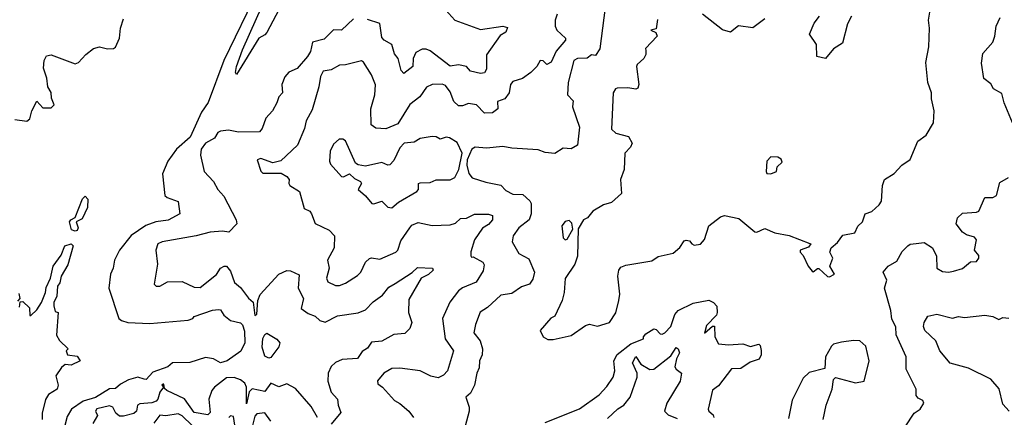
# Model space of a CAD drawing. Extents: x 1995161 to 2088924, y 769148 to 906007.
# Tile 100 of 256: x 2025930 to 2030812, y 811835 to 813807. Entities that reach past the tile are written whole.
import ezdxf

# ---------------------------------------------------------------- set-up
doc = ezdxf.new("R2010")
doc.units = 0

msp = doc.modelspace()

# ---------------------------------------------------------------- linework, layer by layer
at = {"layer": '0CON20XD'}
for points in [[(2028858.5, 814075), (2028807, 813663), (2028785, 813630), (2028765, 813632.5), (2028743, 813617), (2028695, 813614.6), (2028676.7, 813605), (2028650, 813495), (2028645.6, 813435), (2028674, 813405), (2028670.8, 813375), (2028705.4, 813275), (2028695.7, 813185), (2028665, 813166.2), (2028625, 813169.3), (2028584.1, 813144.1), (2028535, 813149.2), (2028501.4, 813161.4), (2028370.5, 813170.5), (2028325, 813179.1), (2028245, 813170.6), (2028187.5, 813175), (2028171.2, 813165), (2028148, 813112), (2028146.9, 813085), (2028156.9, 813045), (2028173.5, 813023.5), (2028241.7, 813001.7), (2028315, 812987.3), (2028340, 812960), (2028375, 812941.9), (2028425, 812940), (2028459.4, 812909.4), (2028465.8, 812895), (2028466.2, 812845), (2028455.9, 812815), (2028404.4, 812775), (2028377.1, 812735), (2028371.4, 812705), (2028405, 812648.2), (2028455, 812621.2), (2028482.8, 812555), (2028475, 812520), (2028457.1, 812495), (2028417.4, 812482.6), (2028370.8, 812449.2), (2028315, 812441.2), (2028250.1, 812379.9), (2028212.7, 812357.2), (2028189.6, 812295), (2028181.8, 812255), (2028212.4, 812215), (2028224.6, 812174.6), (2028223.6, 812145), (2028210.5, 812115), (2028208.8, 812081.2), (2028196.4, 812053.6), (2028185.4, 811994.6), (2028165.5, 811954.5), (2028142.5, 811935), (2028158.8, 811885), (2028158.8, 811865), (2028123.3, 811735)], [(2027112.3, 813957.7), (2026942.5, 813605), (2026865, 813395.8), (2026831.7, 813348.3), (2026775.4, 813224.6), (2026706.9, 813165), (2026664.6, 813105), (2026637.7, 813042.3), (2026650, 812935), (2026660.8, 812925), (2026715.6, 812905), (2026724.2, 812845), (2026666.2, 812813.8), (2026605, 812805.3), (2026555, 812786.7), (2026483, 812737), (2026425, 812663.8), (2026399.4, 812615), (2026392.9, 812575), (2026380.8, 812545), (2026371.2, 812475), (2026421.2, 812325), (2026433.8, 812315), (2026465.4, 812305.4), (2026575, 812300.4), (2026765, 812317.5), (2026787.5, 812325), (2026795, 812335.7), (2026886.4, 812366.4), (2026915, 812370), (2026925, 812367.5), (2026942.1, 812342.1), (2026975, 812315.3), (2027025, 812304.5), (2027034.7, 812294.7), (2027045, 812262), (2027045.4, 812204.6), (2027026.7, 812163.3), (2026958.6, 812115), (2026925, 812106), (2026890, 812125), (2026851.5, 812131.5), (2026773.5, 812106.5), (2026687.5, 812105), (2026663.8, 812085), (2026590.6, 812059.4), (2026556.5, 812023.5), (2026546.7, 812025), (2026515, 812034.3), (2026469.5, 812020.5), (2026429.9, 812000.1), (2026405, 811978.4), (2026375, 811975.9), (2026305, 811933.1), (2026244.3, 811915.7), (2026186.4, 811875), (2026165, 811840), (2026153.1, 811795)], [(2027215, 813856.9), (2027155, 813744), (2027145, 813732), (2027115, 813715.7), (2027005, 813536.2), (2027000.6, 813545), (2027004.7, 813574.7), (2027035, 813658.2), (2027167.4, 813955)], [(2028043.3, 813855), (2028088.1, 813805), (2028215, 813758.2), (2028325, 813774.3), (2028347.8, 813767.8), (2028340, 813745), (2028311.7, 813728.3), (2028245, 813632.5), (2028245, 813562.1), (2028235, 813543.9), (2028215, 813540.4), (2028165, 813552.7), (2028145, 813575.5), (2028105, 813582.9), (2028065, 813577.5), (2027965, 813652.6), (2027945, 813661.4), (2027925, 813661), (2027894, 813645), (2027881.1, 813615), (2027879.2, 813575), (2027835, 813540.8), (2027821.5, 813555), (2027806.6, 813615), (2027788.2, 813638.2), (2027775, 813684.2), (2027737.3, 813705), (2027725, 813718.5), (2027715, 813788.4), (2027655, 813808.4)], [(2028549.4, 812220.6), (2028575, 812221.9), (2028665, 812240.4), (2028735, 812290), (2028755, 812296.7), (2028795, 812288), (2028853.8, 812305), (2028885, 812353.3), (2028901.1, 812415), (2028905.2, 812445.2), (2028895.2, 812535), (2028900.2, 812565), (2028910.2, 812579.8), (2028935, 812590.3), (2029065, 812611.5), (2029095, 812632.5), (2029170, 812650), (2029202.5, 812677.5), (2029225, 812710), (2029235, 812713.8), (2029250.7, 812710.7), (2029262, 812695), (2029275, 812688.9), (2029305, 812693.3), (2029325, 812717.5), (2029346.7, 812785), (2029405, 812830), (2029425, 812836.2), (2029495, 812822), (2029575, 812755.8), (2029585, 812754), (2029625, 812771.9), (2029675, 812750), (2029745, 812736.7), (2029847.7, 812697.7), (2029852.5, 812695), (2029840.7, 812679.3), (2029800, 812665), (2029800, 812655), (2029815, 812637.5), (2029840, 812585), (2029859.3, 812559.3), (2029865, 812556.7), (2029885, 812573.3), (2029893, 812573), (2029935, 812533.3), (2029945, 812532), (2029970, 812545), (2029947.5, 812585), (2029961.2, 812625), (2029947.5, 812655), (2029953.3, 812675), (2029985, 812702.5), (2030011.8, 812738.2), (2030070.1, 812749.9), (2030085, 812783.1), (2030108.6, 812805), (2030121.5, 812845), (2030155, 812856.8), (2030191.5, 812888.5), (2030202.5, 812907.5), (2030208, 812985), (2030217.9, 813015), (2030265.7, 813044.3), (2030303.6, 813086.4), (2030345, 813114), (2030383.1, 813205), (2030424.2, 813235), (2030461.2, 813295), (2030464.4, 813355), (2030451.2, 813415), (2030451.2, 813445), (2030432.5, 813495), (2030422.5, 813595), (2030437.7, 813672.3), (2030441.2, 813765), (2030436, 813805), (2030442.1, 813845)], [(2026425.2, 813714.8), (2026429.3, 813765), (2026445, 813810.8)], [(2027585, 813811.1), (2027525, 813755.5), (2027485, 813757.7), (2027438.8, 813711.2), (2027381.9, 813695), (2027370.9, 813649.2), (2027356.8, 813625), (2027305, 813565.7), (2027265, 813546.2), (2027245, 813523.8), (2027229.6, 813485), (2027232.9, 813445), (2027214.4, 813425), (2027205.4, 813394.6), (2027184, 813355), (2027150.4, 813319.6), (2027131.9, 813268.1), (2027118.2, 813251.8), (2027015, 813249.2), (2026965, 813259.4), (2026925.3, 813254.7), (2026912.8, 813247.2), (2026895, 813220), (2026850.8, 813195), (2026830, 813165), (2026825.5, 813135), (2026845, 813054), (2026890, 813005), (2026911.4, 812965), (2026941.7, 812931.7), (2027003.8, 812815), (2027006.4, 812795), (2026966.9, 812753.1), (2026935, 812758.8), (2026875, 812753.4), (2026805.2, 812734.8), (2026636.2, 812705), (2026614.8, 812695.2), (2026604.7, 812665), (2026613.1, 812595), (2026595.8, 812495), (2026606.4, 812486.4), (2026625, 812485.4), (2026662.6, 812507.4), (2026735, 812508.7), (2026795, 812480.8), (2026825, 812479.3), (2026906, 812544), (2026925.8, 812575), (2026943.3, 812585), (2026955, 812584.3), (2026975, 812560), (2026995, 812504.2), (2027025, 812479.4), (2027065, 812425.6), (2027086.9, 812406.9), (2027095, 812340), (2027105, 812347.5), (2027110.8, 812415), (2027121.8, 812445), (2027214.3, 812545.7), (2027255, 812563.8), (2027272, 812562), (2027315, 812542.5), (2027311, 812475), (2027337.3, 812425), (2027325, 812374.2), (2027359.7, 812349.7), (2027395, 812337.1), (2027418.6, 812315), (2027445, 812307.2), (2027505, 812338.4), (2027607.4, 812352.6), (2027645, 812367.5), (2027681.7, 812408.3), (2027729, 812441), (2027759.9, 812480.1), (2027791.7, 812498.3), (2027875.7, 812554.2), (2027901.5, 812578.5), (2027977.5, 812575), (2027980, 812565), (2027956.4, 812543.6), (2027921.2, 812525), (2027859.9, 812420.1), (2027857.2, 812355), (2027874.5, 812305), (2027864.6, 812275), (2027839.2, 812250.8), (2027784.2, 812245.8), (2027725, 812212.2), (2027675, 812208.6), (2027655, 812178.5), (2027627.6, 812162.4), (2027605, 812127.1), (2027528.3, 812121.7), (2027495, 812107.8), (2027475, 812087.5), (2027459.5, 812055), (2027458.4, 812015), (2027475, 811960), (2027505.6, 811925), (2027508.2, 811895), (2027521.7, 811858.3), (2027475, 811802)], [(2028595.2, 813835), (2028584.7, 813805), (2028585.2, 813775.2), (2028592.5, 813755), (2028636.5, 813715), (2028636.5, 813705), (2028589.3, 813650.7), (2028565, 813595.8), (2028544.2, 813584.2), (2028525, 813602.5), (2028510, 813605), (2028493.8, 813575), (2028464, 813545), (2028422.5, 813515), (2028375, 813500), (2028364.2, 813485.8), (2028357.5, 813445), (2028335, 813414), (2028298.9, 813401.1), (2028300, 813365), (2028275, 813344.6), (2028235, 813343.3), (2028195, 813385.8), (2028155, 813391.4), (2028125, 813379.5), (2028105, 813379.5), (2028081.7, 813401.7), (2028065, 813450), (2028041, 813481), (2028025, 813488.1), (2027975, 813485.3), (2027946.7, 813473.3), (2027914.3, 813425), (2027863.5, 813386.5), (2027805, 813290.4), (2027745, 813266.7), (2027695, 813268.6), (2027672.9, 813285), (2027670.2, 813365), (2027690, 813435), (2027694.1, 813484.1), (2027673.6, 813533.7), (2027635, 813596), (2027625, 813604), (2027545, 813583.5), (2027515, 813581.5), (2027475, 813558.2), (2027435, 813551.9), (2027420.7, 813525), (2027412.3, 813475), (2027379.4, 813360.6), (2027350, 813305), (2027342.5, 813267.5), (2027307.3, 813185), (2027225, 813106.7), (2027185, 813097.5), (2027125, 813119.2), (2027107, 813113), (2027125.3, 813055.3), (2027135, 813046.2), (2027225.9, 813045.9), (2027255, 813030), (2027266.2, 813015), (2027264.3, 812995), (2027270, 812985), (2027316.9, 812955), (2027340.8, 812870.8), (2027367.9, 812857.9), (2027376.9, 812845), (2027395, 812796.7), (2027465, 812763.6), (2027491.1, 812735), (2027489.5, 812675), (2027456.7, 812615), (2027464.4, 812575), (2027450.6, 812525), (2027457.8, 812507.8), (2027495, 812489.1), (2027515, 812489.5), (2027545, 812500.5), (2027605, 812538.2), (2027620.6, 812555), (2027645, 812604.5), (2027665, 812623.3), (2027675, 812626.7), (2027715, 812619.6), (2027795.5, 812654.5), (2027805.2, 812665), (2027819.3, 812710.7), (2027864.6, 812775), (2027875, 812787.8), (2027905, 812802.1), (2027975, 812786.9), (2028065, 812790), (2028091.4, 812798.6), (2028115, 812820.5), (2028145, 812822.9), (2028185, 812842.2), (2028255, 812843.3), (2028275, 812835.4), (2028273.5, 812815), (2028255, 812790.7), (2028225, 812772.7), (2028185.3, 812715), (2028166.6, 812656.6), (2028166.4, 812636.4), (2028170, 812630), (2028178.8, 812631.2), (2028225.6, 812605), (2028232.1, 812592.1), (2028227.5, 812562.5), (2028194, 812505), (2028125, 812478.2), (2028105, 812462.7), (2028063.1, 812406.9), (2028026.8, 812325), (2028039.6, 812225), (2028080.4, 812165), (2028050.5, 812065), (2028031.6, 812045), (2028005, 812031), (2027968.6, 812038.6), (2027915, 812066.2), (2027815, 812078.8), (2027775, 812077.3), (2027736, 812055), (2027703.9, 812016.1), (2027705, 812001.2), (2027729.2, 811985), (2027788, 811918), (2027815, 811903.3), (2027859.5, 811865), (2027883.1, 811835)], [(2029092.5, 813807.5), (2029085, 813762.5), (2029060, 813755), (2029083.8, 813743.8), (2029090, 813725), (2029033.3, 813665), (2029033.8, 813653.8), (2029034, 813635), (2029024.2, 813615), (2028991.2, 813585), (2028988, 813575), (2029000, 813485), (2028995, 813467.5), (2028985, 813463.3), (2028945, 813469.6), (2028892.3, 813467.7), (2028883.5, 813465), (2028872.5, 813445), (2028864.8, 813264.8), (2028885, 813244.1), (2028948.1, 813228.1), (2028967.1, 813195), (2028958.8, 813175), (2028931, 813145), (2028926.9, 813065), (2028908.9, 813015), (2028913.3, 812945), (2028865, 812901.2), (2028825, 812888.8), (2028772.1, 812857.9), (2028745.7, 812824.3), (2028726.1, 812813.9), (2028699.3, 812770.7), (2028695.5, 812635), (2028683.1, 812595), (2028635, 812524), (2028630, 812455), (2028620, 812415), (2028583, 812337), (2028563.6, 812326.4), (2028511.2, 812265), (2028525.7, 812235), (2028549.4, 812220.6)], [(2029625, 813810.8), (2029565, 813767.1), (2029493.9, 813776.1), (2029454.1, 813745.9), (2029415, 813757.1), (2029315, 813834.4)], [(2030054, 813825), (2030035, 813787.5), (2030010, 813690), (2029965, 813663.5), (2029925, 813614), (2029882, 813625), (2029881.3, 813685), (2029846.2, 813735), (2029869.3, 813790.7), (2029896.2, 813825)], [(2030852, 813295), (2030812, 813395), (2030800.5, 813440.5), (2030758.8, 813465), (2030745, 813488.8), (2030710.8, 813515), (2030698.8, 813591.2), (2030705, 813640), (2030755, 813696.2), (2030765.9, 813725.9), (2030771.2, 813775), (2030792, 813818)], [(2025905, 813313), (2025965, 813303.5), (2025980.8, 813315), (2025990.4, 813355), (2026015, 813403.3), (2026045, 813370.9), (2026085, 813370.9), (2026101.1, 813385), (2026087.5, 813417.5), (2026085, 813446.5), (2026069.6, 813475), (2026065, 813518), (2026047.2, 813567.2), (2026051.2, 813605), (2026062.8, 813627.2), (2026085, 813632.8), (2026205, 813587.8), (2026221.2, 813595), (2026257.1, 813635), (2026296.2, 813665), (2026325, 813672.9), (2026365, 813662.9), (2026395.6, 813664.4), (2026405, 813670.8), (2026425.2, 813714.8)], [(2027775, 812874.3), (2027808.5, 812901.5), (2027899.2, 812955), (2027907.5, 812965), (2027907.5, 812995), (2027915, 812998.8), (2027965, 812999.5), (2027995, 813013.5), (2028065, 813013.8), (2028086.9, 813025), (2028106.5, 813065), (2028124, 813145), (2028098.7, 813198.7), (2028061.8, 813221.8), (2028045, 813224.7), (2028015, 813214.7), (2027995, 813225.8), (2027975, 813227.3), (2027915, 813217.7), (2027885, 813199.4), (2027836.2, 813195), (2027815, 813172.5), (2027785, 813108.9), (2027765, 813086.7), (2027755, 813085.6), (2027725, 813099.4), (2027645, 813081.1), (2027607.5, 813087.5), (2027595.3, 813095.3), (2027545, 813205.8), (2027532.5, 813215), (2027514, 813215), (2027485, 813189.4), (2027469.2, 813155), (2027466.2, 813106.2), (2027470.8, 813090.8), (2027525, 813029.4), (2027535, 813027.8), (2027565, 813042.1), (2027589.8, 813019.8), (2027620, 813005), (2027624, 812995), (2027608.8, 812965), (2027644, 812934), (2027676.1, 812896.1), (2027685, 812893.8), (2027725, 812908), (2027755, 812878), (2027775, 812874.3)], [(2029655, 813043.1), (2029682.5, 813055), (2029685, 813077.5), (2029710, 813100), (2029706, 813115), (2029688.8, 813125), (2029655, 813127.5), (2029634.2, 813105), (2029630.5, 813055), (2029635, 813044.4), (2029655, 813043.1)], [(2030272.2, 811715), (2030364.5, 811855.5), (2030395, 811875.5), (2030412.9, 811905), (2030407.9, 811917.9), (2030385, 811930), (2030375, 811943.3), (2030374.2, 811975), (2030325, 812073.3), (2030325.3, 812135), (2030275.5, 812245), (2030273.8, 812283.8), (2030255, 812322), (2030249.6, 812365), (2030217.5, 812475), (2030229.5, 812515), (2030212, 812555), (2030236.7, 812585), (2030279.7, 812610.3), (2030305, 812657.5), (2030334.1, 812685.9), (2030345.9, 812694.1), (2030375, 812697.1), (2030415, 812702.5), (2030455.7, 812675.7), (2030476.2, 812635), (2030478.1, 812575), (2030505, 812557.8), (2030535.6, 812554.4), (2030560.6, 812559.4), (2030605, 812574), (2030645, 812606.2), (2030675, 812607.5), (2030686.2, 812625), (2030685, 812637.5), (2030663.8, 812665), (2030674, 812715), (2030665, 812728.8), (2030625, 812740), (2030605, 812753.8), (2030574, 812795), (2030579.4, 812825), (2030605, 812848.1), (2030675, 812851.9), (2030685, 812857.1), (2030715, 812926), (2030755, 812926.2), (2030773.3, 812935), (2030789.5, 813000.5), (2030833.3, 813025)], [(2026205, 812758.2), (2026187.1, 812765), (2026176.7, 812805), (2026182.5, 812815), (2026205, 812826.7), (2026240.7, 812919.3), (2026255, 812932.5), (2026266.8, 812916.8), (2026266.1, 812875), (2026239.9, 812820.1), (2026210, 812805), (2026219.5, 812775), (2026215, 812762.2), (2026205, 812758.2)], [(2028635, 812715.8), (2028645, 812718), (2028672, 812768), (2028668.1, 812798.1), (2028655, 812810.8), (2028635, 812806.4), (2028617.9, 812785), (2028624.6, 812724.6), (2028635, 812715.8)], [(2025928.3, 812381.7), (2025931.7, 812408.3), (2025945, 812410), (2025978.3, 812378.3), (2025980, 812340), (2025985, 812340), (2026015, 812368.8), (2026038.6, 812405), (2026058.1, 812455), (2026061.1, 812478.9), (2026082.9, 812525), (2026095.5, 812585), (2026135, 812638.8), (2026153.9, 812686.1), (2026185, 812695.5), (2026195.6, 812685), (2026168.5, 812591.5), (2026135.8, 812535), (2026128.3, 812501.7), (2026117.5, 812485), (2026113.6, 812436.4), (2026098.8, 812405), (2026098.3, 812388.3), (2026105, 812360), (2026120, 812355), (2026113, 812243), (2026127, 812217), (2026170, 812175), (2026160, 812165), (2026167.5, 812145), (2026215, 812138.8), (2026230, 812115), (2026185, 812093.3), (2026155, 812097.5), (2026137, 812083), (2026108.3, 812041.7), (2026120, 811995), (2026116.2, 811975), (2026072, 811948), (2026057.1, 811922.9), (2026040.6, 811855), (2026041.1, 811825)], [(2025925, 812450), (2025930, 812425), (2025918.3, 812411.7)], [(2028535, 811808.8), (2028705, 811876.7), (2028803.1, 811946.9), (2028841.4, 811988.6), (2028872, 812035), (2028880.7, 812065), (2028876, 812115), (2028892.9, 812147.1), (2028960.2, 812199.8), (2029023.3, 812225), (2029023.3, 812235), (2029035, 812250), (2029075, 812273.8), (2029085, 812271.2), (2029105, 812250), (2029115, 812247.5), (2029128.8, 812255), (2029158.5, 812285), (2029178.5, 812345), (2029195.6, 812364.4), (2029268.6, 812401.4), (2029346.6, 812416.6), (2029370, 812405), (2029386.2, 812386.2), (2029388, 812355), (2029385, 812342.5), (2029335, 812290), (2029325, 812253.3), (2029365, 812287.5), (2029375, 812287.5), (2029377.2, 812235), (2029395, 812199.6), (2029445, 812194.2), (2029515, 812200.3), (2029552.9, 812187.1), (2029595, 812197.5), (2029601.7, 812191.7), (2029606.2, 812166.2), (2029606, 812145), (2029596.4, 812123.6), (2029551.2, 812108.8), (2029505, 812077.1), (2029460, 812075), (2029395, 811991.2), (2029365, 811970), (2029342.9, 811875), (2029346.7, 811865), (2029368.1, 811848.1), (2029372.5, 811835)], [(2030835.8, 811865), (2030805, 811900), (2030786, 811976), (2030745.9, 812025), (2030635, 812079.4), (2030544.3, 812104.3), (2030492, 812165), (2030473.1, 812215), (2030418.5, 812265), (2030410.6, 812285), (2030415, 812306), (2030433.2, 812336.8), (2030476.9, 812346.9), (2030555, 812326.2), (2030585, 812335.9), (2030615, 812329.6), (2030715, 812341.5), (2030754.7, 812334.7), (2030785, 812320), (2030805, 812330), (2030835, 812326.7)], [(2027165, 812128), (2027145, 812138.8), (2027132.8, 812182.8), (2027135, 812226.1), (2027145, 812246.4), (2027155, 812251.8), (2027205, 812223.5), (2027219.3, 812205), (2027214.6, 812185), (2027175, 812131.4), (2027165, 812128)], [(2029913.6, 811823.7), (2029928, 811895), (2029958.4, 811975), (2029965, 812022), (2029975, 812032.1), (2030075, 812006.2), (2030116.7, 812015), (2030142.1, 812115), (2030125, 812188.8), (2030095, 812213.8), (2030065, 812216.7), (2030005, 812207.5), (2029965, 812197.5), (2029955, 812187.5), (2029926, 812135), (2029922.5, 812077.5), (2029845, 812058), (2029815, 812028.8), (2029759.9, 811920.1), (2029741.2, 811828.8)], [(2028845, 811829.2), (2028895, 811877.8), (2028925, 811895.8), (2028957.6, 811935), (2028991.4, 812035), (2028990.9, 812055), (2028968.9, 812105), (2028985, 812137.5), (2029009.2, 812099.2), (2029055, 812072.5), (2029075, 812074.8), (2029159.2, 812140.8), (2029185, 812182.1), (2029195, 812175.6), (2029200.7, 812155), (2029186.8, 812125), (2029178.9, 812085), (2029184.3, 812074.3), (2029211.2, 812055), (2029204.8, 812015), (2029139.1, 811905), (2029126.5, 811865), (2029145, 811846.8), (2029189.3, 811829.3)], [(2027405.9, 811835), (2027375, 811888.2), (2027298, 811978), (2027255, 812000.7), (2027215, 811987.1), (2027175, 812004.5), (2027145, 811963.7), (2027082.9, 811977.1), (2027068, 811962), (2027055, 811902.5), (2027054.3, 811984.3), (2027045.4, 812005.4), (2027025, 812021.5), (2026993.1, 812033.1), (2026955, 812031.6), (2026895, 811984.6), (2026882.4, 811967.6), (2026868.4, 811925), (2026875, 811858.8), (2026861.9, 811848.1), (2026795, 811859.1), (2026747.6, 811927.6), (2026658.8, 811968.8), (2026648.1, 811978.1), (2026645, 812000), (2026640.7, 811999.3), (2026634.7, 811994.7), (2026643.3, 811985), (2026625, 811960), (2026614.7, 811925), (2026605.9, 811915), (2026585, 811906.7), (2026525, 811902.9), (2026514, 811895), (2026509.1, 811865), (2026495, 811854), (2026445, 811840.5), (2026425, 811841.2), (2026406.5, 811856.5), (2026391.7, 811885), (2026375, 811892), (2026312.5, 811877.5), (2026305.7, 811865), (2026315.8, 811845), (2026293.1, 811805)], [(2026785.1, 811795.1), (2026735, 811842.2), (2026715, 811852.7), (2026655, 811841.9), (2026625, 811845.4), (2026595, 811806.2)], [(2026996.7, 811796.7), (2026990, 811840), (2026975, 811842), (2026966.2, 811835)], [(2027175, 811816.4), (2027145, 811857.7), (2027105, 811853.1), (2027095, 811840.4), (2027084.7, 811795.3)]]:
    msp.add_lwpolyline(points, dxfattribs=at)

doc.saveas('drawing.dxf')
